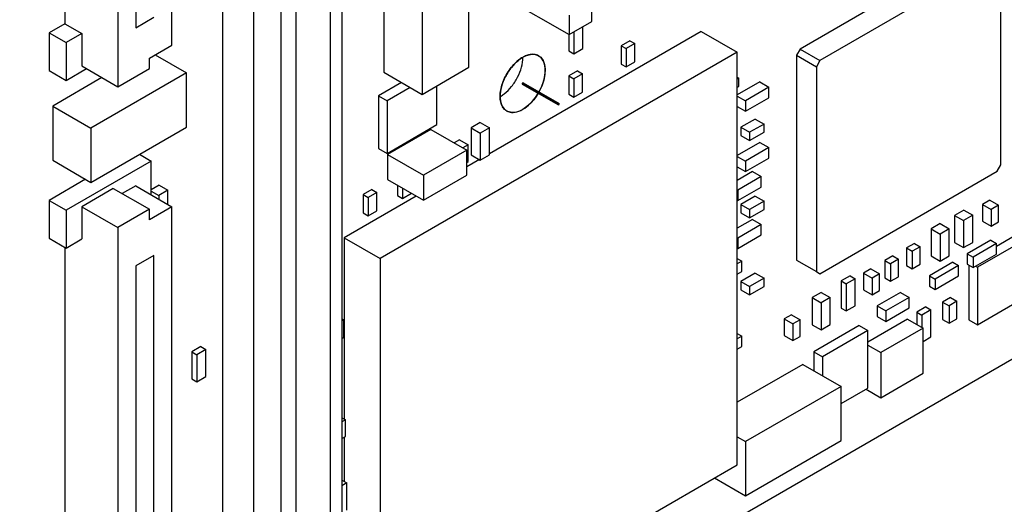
# Model space of a CAD drawing. Header units: inches. Extents: x 0 to 34, y 0 to 22.
# Tile 16 of 55: x 10.1 to 12, y 5.9 to 6.8. Entities that reach past the tile are written whole.
import ezdxf

# ---------------------------------------------------------------- set-up
doc = ezdxf.new("R2010")
doc.units = ezdxf.units.IN
doc.header["$LTSCALE"] = 1.87
doc.header["$MEASUREMENT"] = 0
doc.layers.get('0').update_dxf_attribs({"linetype": 'CONTINUOUS'})
doc.layers.add('DATUMCURVES', color=7, linetype='CONTINUOUS')

msp = doc.modelspace()

# ---------------------------------------------------------------- linework, layer by layer
at = {"color": 7, "linetype": 'CONTINUOUS'}
for p, q in [((10.4139, 6.7798), (10.4139, 7.9328)), ((10.3082, 7.8921), (10.3082, 6.6983)), ((10.2038, 7.8537), (10.2038, 6.8219)), ((10.3434, 7.817), (10.3434, 6.8141)), ((10.7474, 7.2406), (10.7474, 5.6754)), ((10.514, 5.6109), (10.514, 7.1761)), ((10.5749, 5.5758), (10.5749, 7.141)), ((10.7241, 7.1165), (10.7241, 5.704)), ((10.6279, 5.7236), (10.6279, 7.0545)), ((10.6576, 5.7065), (10.6576, 7.0373)), ((11.9932, 6.9732), (11.6455, 6.7724)), ((10.9312, 6.952), (11.1929, 6.8009)), ((12.0321, 6.9507), (11.6844, 6.7499)), ((10.8294, 6.943), (10.8294, 6.7267)), ((12.0392, 6.5451), (12.0392, 6.9466)), ((10.9963, 6.7365), (10.9963, 6.9144)), ((10.9044, 6.8997), (10.9044, 6.6834)), ((11.2371, 6.8265), (11.2371, 6.864)), ((10.3434, 6.8141), (10.3787, 6.8345)), ((11.1929, 6.8385), (11.1929, 6.8009)), ((10.2038, 6.8219), (10.1731, 6.8042)), ((10.2038, 6.8219), (10.2372, 6.8026)), ((11.1929, 6.8009), (11.2371, 6.8265)), ((11.2194, 6.7734), (11.2194, 6.8163)), ((10.1731, 6.8042), (10.1731, 6.7303)), ((10.1731, 6.8042), (10.2065, 6.7849)), ((10.2372, 6.8026), (10.2065, 6.7849)), ((10.2372, 6.8026), (10.2372, 6.7393)), ((11.4517, 6.8067), (11.0363, 6.5669)), ((11.1918, 6.8016), (11.1918, 6.7689)), ((11.2017, 6.806), (11.2017, 6.7632)), ((11.4517, 6.8067), (11.5224, 6.7659)), ((10.2065, 6.7849), (10.2065, 6.711)), ((10.3701, 6.7545), (10.4139, 6.7798)), ((11.3117, 6.7887), (11.2947, 6.7789)), ((11.2947, 6.7789), (11.3046, 6.7732)), ((11.2947, 6.7789), (11.2947, 6.743)), ((11.3216, 6.783), (11.3046, 6.7732)), ((11.3117, 6.7887), (11.3216, 6.783)), ((11.3216, 6.7471), (11.3216, 6.783)), ((10.3812, 6.7609), (10.4426, 6.7254)), ((11.5224, 6.7659), (10.8223, 6.3617)), ((11.1918, 6.7689), (11.2017, 6.7632)), ((11.2017, 6.7632), (11.2194, 6.7734)), ((11.3046, 6.7732), (11.3046, 6.7373)), ((11.5224, 5.9576), (11.5224, 6.7659)), ((11.6455, 6.7724), (11.6384, 6.7601)), ((11.6384, 6.7601), (11.6773, 6.7377)), ((11.6384, 6.7601), (11.6384, 6.3586)), ((11.6455, 6.7724), (11.6844, 6.7499)), ((10.2372, 6.7393), (10.3082, 6.6983)), ((10.3701, 6.734), (10.3701, 6.7545)), ((10.9044, 6.6834), (10.9963, 6.7365)), ((11.2947, 6.743), (11.3046, 6.7373)), ((11.3046, 6.7373), (11.3216, 6.7471)), ((11.6844, 6.7499), (11.6773, 6.7377)), ((11.6773, 6.7377), (11.6773, 6.3361)), ((10.1731, 6.7303), (10.2065, 6.711)), ((10.2065, 6.711), (10.2464, 6.734)), ((10.4426, 6.7254), (10.2552, 6.6172)), ((10.3082, 6.6983), (10.3701, 6.734)), ((10.4426, 6.6193), (10.4426, 6.7254)), ((10.8294, 6.7267), (10.9044, 6.6834)), ((11.2091, 6.7295), (11.1922, 6.7197)), ((11.1922, 6.7197), (11.2021, 6.714)), ((11.1922, 6.7197), (11.1922, 6.6838)), ((11.219, 6.7238), (11.2021, 6.714)), ((11.2091, 6.7295), (11.219, 6.7238)), ((11.219, 6.6879), (11.219, 6.7238)), ((10.2769, 6.7163), (10.1803, 6.6605)), ((10.8641, 6.7067), (10.8188, 6.6805)), ((10.9333, 6.6242), (10.9333, 6.7001)), ((11.1024, 6.7063), (11.1009, 6.7054)), ((11.1009, 6.7054), (11.1717, 6.6646)), ((11.1009, 6.7054), (11.1009, 6.7038)), ((11.1009, 6.7038), (11.1717, 6.663)), ((11.1024, 6.7063), (11.1731, 6.6654)), ((11.2021, 6.714), (11.2021, 6.6781)), ((11.5224, 6.7169), (11.5252, 6.7153)), ((11.5252, 6.7153), (11.5224, 6.7136)), ((11.5666, 6.7078), (11.5224, 6.6823)), ((11.5224, 6.6973), (11.5252, 6.6989)), ((11.5252, 6.6989), (11.5252, 6.7153)), ((11.5666, 6.7078), (11.5843, 6.6976)), ((10.8188, 6.6805), (10.8188, 6.5776)), ((10.8188, 6.6805), (10.8358, 6.6707)), ((10.881, 6.6969), (10.8358, 6.6707)), ((11.1922, 6.6838), (11.2021, 6.6781)), ((11.2021, 6.6781), (11.219, 6.6879)), ((11.5224, 6.6802), (11.5383, 6.671)), ((11.5843, 6.6976), (11.5383, 6.671)), ((11.5843, 6.677), (11.5843, 6.6976)), ((10.1803, 6.6605), (10.1803, 6.5543)), ((10.1803, 6.6605), (10.2552, 6.6172)), ((10.8358, 6.6707), (10.8358, 6.5679)), ((11.1731, 6.6654), (11.1717, 6.6646)), ((11.1717, 6.6646), (11.1717, 6.663)), ((11.1717, 6.663), (11.1731, 6.6638)), ((11.1731, 6.6638), (11.1731, 6.6654)), ((11.5224, 6.6597), (11.5383, 6.6505)), ((11.5383, 6.6505), (11.5843, 6.677)), ((11.5383, 6.671), (11.5383, 6.6505)), ((10.8358, 6.5679), (10.9333, 6.6242)), ((11.0186, 6.6281), (11.0008, 6.6178)), ((11.0186, 6.6281), (11.0363, 6.6179)), ((11.5577, 6.6352), (11.5294, 6.6189)), ((11.5747, 6.6254), (11.5464, 6.6091)), ((11.5577, 6.6352), (11.5747, 6.6254)), ((11.5747, 6.6091), (11.5747, 6.6254)), ((10.2552, 6.5111), (10.4426, 6.6193)), ((10.2552, 6.6172), (10.2552, 6.5111)), ((10.9213, 6.6148), (10.8365, 6.5658)), ((10.9213, 6.6148), (10.992, 6.574)), ((11.0008, 6.6178), (11.0185, 6.6076)), ((11.0008, 6.6178), (11.0008, 6.5648)), ((11.0363, 6.6179), (11.0185, 6.6076)), ((11.0185, 6.6076), (11.0185, 6.5546)), ((11.0363, 6.5648), (11.0363, 6.6179)), ((11.5294, 6.6189), (11.5464, 6.6091)), ((11.5294, 6.6189), (11.5294, 6.6026)), ((11.5294, 6.6026), (11.5464, 6.5928)), ((11.5464, 6.5928), (11.5747, 6.6091)), ((11.5464, 6.6091), (11.5464, 6.5928)), ((10.9779, 6.5944), (10.9673, 6.5883)), ((10.9779, 6.5944), (10.9949, 6.5846)), ((10.9949, 6.5846), (10.9843, 6.5785)), ((10.9949, 6.5519), (10.9949, 6.5846)), ((11.5666, 6.5894), (11.5224, 6.5639)), ((11.5666, 6.5894), (11.5843, 6.5792)), ((10.3506, 6.5661), (10.3736, 6.5528)), ((10.8188, 6.5776), (10.8358, 6.5679)), ((10.8365, 6.5658), (10.9072, 6.525)), ((10.8365, 6.5658), (10.8365, 6.5168)), ((10.992, 6.574), (10.9072, 6.525)), ((10.992, 6.525), (10.992, 6.574)), ((11.0008, 6.5648), (11.0185, 6.5546)), ((11.0185, 6.5546), (11.0363, 6.5648)), ((11.5843, 6.5792), (11.5383, 6.5527)), ((11.5843, 6.5586), (11.5843, 6.5792)), ((10.1803, 6.5543), (10.2552, 6.5111)), ((10.3736, 6.5528), (10.2065, 6.4564)), ((10.3736, 6.4864), (10.3736, 6.5528)), ((11.0167, 6.5556), (10.992, 6.5413)), ((10.992, 6.5503), (10.9949, 6.5519)), ((11.5224, 6.5618), (11.5383, 6.5527)), ((11.5383, 6.5321), (11.5843, 6.5586)), ((11.5383, 6.5527), (11.5383, 6.5321)), ((12.0321, 6.5328), (12.0392, 6.5451)), ((10.9072, 6.476), (10.992, 6.525)), ((10.9072, 6.525), (10.9072, 6.476)), ((11.5224, 6.5413), (11.5383, 6.5321)), ((11.5524, 6.5322), (11.5224, 6.5149)), ((11.5524, 6.5322), (11.5694, 6.5225)), ((11.6844, 6.332), (12.0321, 6.5328)), ((10.2448, 6.5171), (10.1731, 6.4757)), ((10.3893, 6.5056), (10.3736, 6.4965)), ((10.3893, 6.5056), (10.4063, 6.4958)), ((10.8365, 6.5168), (10.9072, 6.476)), ((10.8559, 6.5056), (10.8559, 6.4852)), ((11.5694, 6.5225), (11.5234, 6.4959)), ((11.5694, 6.5019), (11.5694, 6.5225)), ((10.2991, 6.4992), (10.2372, 6.4634)), ((10.2991, 6.4992), (10.3701, 6.4582)), ((10.343, 6.5041), (10.3168, 6.489)), ((10.343, 6.5041), (10.4139, 6.4631)), ((10.3736, 6.4941), (10.3885, 6.4855)), ((10.4063, 6.4958), (10.3885, 6.4855)), ((10.3885, 6.4855), (10.3885, 6.4778)), ((10.4063, 6.4676), (10.4063, 6.4958)), ((10.8061, 6.4968), (10.7891, 6.487)), ((10.7891, 6.487), (10.799, 6.4813)), ((10.7891, 6.487), (10.7891, 6.4511)), ((10.816, 6.4911), (10.799, 6.4813)), ((10.8061, 6.4968), (10.816, 6.4911)), ((10.816, 6.4552), (10.816, 6.4911)), ((10.8658, 6.4999), (10.8658, 6.4795)), ((10.8658, 6.4795), (10.8835, 6.4897)), ((11.5224, 6.4965), (11.5234, 6.4959)), ((11.5234, 6.4753), (11.5694, 6.5019)), ((11.5234, 6.4959), (11.5234, 6.4753)), ((10.1731, 6.4757), (10.1731, 6.4017)), ((10.1731, 6.4757), (10.2065, 6.4564)), ((10.893, 6.4842), (10.7516, 6.4025)), ((10.799, 6.4813), (10.799, 6.4454)), ((10.8559, 6.4852), (10.8658, 6.4795)), ((11.5224, 6.476), (11.5234, 6.4753)), ((11.5577, 6.4842), (11.5294, 6.4679)), ((11.5294, 6.4679), (11.5464, 6.4581)), ((11.5294, 6.4679), (11.5294, 6.4515)), ((11.5747, 6.4744), (11.5464, 6.4581)), ((11.5577, 6.4842), (11.5747, 6.4744)), ((11.5747, 6.4581), (11.5747, 6.4744)), ((12.0174, 6.4761), (12.0032, 6.4679)), ((12.0032, 6.4679), (12.0202, 6.4581)), ((12.0032, 6.4679), (12.0032, 6.4352)), ((12.0174, 6.4761), (12.0343, 6.4663)), ((12.0343, 6.4663), (12.0202, 6.4581)), ((12.0343, 6.4336), (12.0343, 6.4663)), ((10.2065, 6.4564), (10.2065, 6.3824)), ((10.2372, 6.4634), (10.2372, 6.4001)), ((10.2372, 6.4634), (10.3082, 6.4225)), ((10.3701, 6.4582), (10.3082, 6.4225)), ((10.4139, 6.4631), (10.3701, 6.4378)), ((10.3701, 6.4378), (10.3701, 6.4582)), ((10.4139, 5.3101), (10.4139, 6.4631)), ((10.7891, 6.4511), (10.799, 6.4454)), ((10.799, 6.4454), (10.816, 6.4552)), ((11.5294, 6.4515), (11.5464, 6.4417)), ((11.5464, 6.4417), (11.5747, 6.4581)), ((11.5464, 6.4581), (11.5464, 6.4417)), ((11.9662, 6.4567), (11.9483, 6.4464)), ((11.9662, 6.4567), (11.9838, 6.4465)), ((12.0202, 6.4581), (12.0202, 6.4254)), ((11.5524, 6.4384), (11.5224, 6.421)), ((11.5694, 6.4286), (11.5234, 6.402)), ((11.5524, 6.4384), (11.5694, 6.4286)), ((11.5694, 6.408), (11.5694, 6.4286)), ((11.9202, 6.4302), (11.9024, 6.4199)), ((11.9202, 6.4302), (11.9379, 6.42)), ((11.9483, 6.4464), (11.966, 6.4362)), ((11.9483, 6.4464), (11.9483, 6.3933)), ((11.9838, 6.4465), (11.966, 6.4362)), ((11.966, 6.4362), (11.966, 6.3831)), ((11.9838, 6.3934), (11.9838, 6.4465)), ((12.0032, 6.4352), (12.0202, 6.4254)), ((12.0202, 6.4254), (12.0343, 6.4336)), ((10.3082, 6.4225), (10.3082, 5.2286)), ((11.9024, 6.4199), (11.9201, 6.4097)), ((11.9024, 6.4199), (11.9024, 6.3668)), ((11.9379, 6.42), (11.9201, 6.4097)), ((11.9201, 6.4097), (11.9201, 6.3566)), ((11.9379, 6.3669), (11.9379, 6.42)), ((10.1731, 6.4017), (10.2065, 6.3824)), ((10.2065, 6.3824), (10.2372, 6.4001)), ((10.7516, 6.4025), (10.8223, 6.3617)), ((10.7516, 6.4025), (10.7516, 6.0473)), ((11.5224, 6.4026), (11.5234, 6.402)), ((11.5234, 6.3814), (11.5694, 6.408)), ((11.5234, 6.402), (11.5234, 6.3814)), ((11.8696, 6.3915), (11.854, 6.3826)), ((11.8696, 6.3915), (11.8809, 6.385)), ((11.9483, 6.3933), (11.966, 6.3831)), ((11.966, 6.3831), (11.9838, 6.3934)), ((12.0191, 6.3975), (11.9732, 6.3709)), ((12.0304, 6.3909), (11.9845, 6.3644)), ((12.0824, 6.396), (11.9933, 6.3446)), ((12.0191, 6.3975), (12.0304, 6.3909)), ((12.0654, 6.4058), (12.0304, 6.3856)), ((12.0304, 6.3705), (12.0304, 6.3909)), ((10.2038, 6.3841), (10.2038, 5.3522)), ((11.5224, 6.3821), (11.5234, 6.3814)), ((11.854, 6.3826), (11.8653, 6.376)), ((11.854, 6.3826), (11.854, 6.3483)), ((11.8809, 6.385), (11.8653, 6.376)), ((11.8653, 6.376), (11.8653, 6.3417)), ((11.8809, 6.3507), (11.8809, 6.385)), ((11.9732, 6.3709), (11.9845, 6.3644)), ((11.9732, 6.3709), (11.9732, 6.3505)), ((11.9845, 6.344), (12.0304, 6.3705)), ((10.3787, 6.3677), (10.3434, 6.3473)), ((10.3787, 5.3648), (10.3787, 6.3677)), ((10.8223, 6.3617), (10.8223, 5.5534)), ((11.5224, 6.3618), (11.5312, 6.3567)), ((11.5312, 6.3567), (11.5224, 6.3516)), ((11.5312, 6.3361), (11.5312, 6.3567)), ((11.6384, 6.3586), (11.6773, 6.3361)), ((11.8271, 6.367), (11.8116, 6.3581)), ((11.8116, 6.3581), (11.8229, 6.3515)), ((11.8116, 6.3581), (11.8116, 6.3238)), ((11.8385, 6.3605), (11.8229, 6.3515)), ((11.8229, 6.3515), (11.8229, 6.3172)), ((11.8271, 6.367), (11.8385, 6.3605)), ((11.8385, 6.3262), (11.8385, 6.3605)), ((11.8653, 6.3417), (11.8809, 6.3507)), ((11.9449, 6.3546), (11.8989, 6.3281)), ((11.9024, 6.3668), (11.9201, 6.3566)), ((11.9201, 6.3566), (11.9379, 6.3669)), ((11.9449, 6.3546), (11.9562, 6.3481)), ((11.9732, 6.3505), (11.9845, 6.344)), ((11.9845, 6.3644), (11.9845, 6.344)), ((10.3434, 6.3473), (10.3434, 5.3444)), ((11.5224, 6.331), (11.5312, 6.3361)), ((11.5577, 6.3332), (11.5294, 6.3168)), ((11.5577, 6.3332), (11.5747, 6.3234)), ((11.6773, 6.3361), (11.6844, 6.332)), ((11.784, 6.3413), (11.7699, 6.3332)), ((11.7699, 6.3332), (11.7868, 6.3234)), ((11.7699, 6.3332), (11.7699, 6.3005)), ((11.784, 6.3413), (11.801, 6.3315)), ((11.801, 6.3315), (11.7868, 6.3234)), ((11.801, 6.2989), (11.801, 6.3315)), ((11.854, 6.3483), (11.8653, 6.3417)), ((11.9562, 6.3481), (11.9102, 6.3215)), ((11.9562, 6.3277), (11.9562, 6.3481)), ((11.9763, 6.3487), (11.9763, 6.2418)), ((11.9894, 6.3468), (11.9933, 6.3446)), ((11.9933, 6.3446), (11.9933, 6.232)), ((8.5214, 4.1212), (12.3344, 6.3227)), ((11.5294, 6.3168), (11.5464, 6.307)), ((11.5294, 6.3168), (11.5294, 6.3005)), ((11.5747, 6.3234), (11.5464, 6.307)), ((11.5747, 6.307), (11.5747, 6.3234)), ((11.7433, 6.3281), (11.7257, 6.3179)), ((11.7257, 6.3179), (11.7356, 6.3121)), ((11.7257, 6.3179), (11.7257, 6.2648)), ((11.7532, 6.3223), (11.7356, 6.3121)), ((11.7356, 6.3121), (11.7356, 6.2591)), ((11.7433, 6.3281), (11.7532, 6.3223)), ((11.7532, 6.2693), (11.7532, 6.3223)), ((11.7868, 6.3234), (11.7868, 6.2907)), ((11.8116, 6.3238), (11.8229, 6.3172)), ((11.8229, 6.3172), (11.8385, 6.3262)), ((11.8989, 6.3281), (11.9102, 6.3215)), ((11.8989, 6.3281), (11.8989, 6.3077)), ((11.9102, 6.3011), (11.9562, 6.3277)), ((11.9102, 6.3215), (11.9102, 6.3011)), ((11.5294, 6.3005), (11.5464, 6.2907)), ((11.5464, 6.2907), (11.5747, 6.307)), ((11.5464, 6.307), (11.5464, 6.2907)), ((11.6869, 6.2954), (11.669, 6.2851)), ((11.6869, 6.2954), (11.7045, 6.2852)), ((11.7699, 6.3005), (11.7868, 6.2907)), ((11.7868, 6.2907), (11.801, 6.2989)), ((11.8423, 6.2955), (11.7964, 6.2689)), ((11.8423, 6.2955), (11.8593, 6.2857)), ((11.8989, 6.3077), (11.9102, 6.3011)), ((11.669, 6.2851), (11.6867, 6.2749)), ((11.669, 6.2851), (11.669, 6.2321)), ((11.7045, 6.2852), (11.6867, 6.2749)), ((11.6867, 6.2749), (11.6867, 6.2219)), ((11.7045, 6.2322), (11.7045, 6.2852)), ((11.8593, 6.2857), (11.8134, 6.2591)), ((11.8593, 6.2651), (11.8593, 6.2857)), ((11.9403, 6.2854), (11.9247, 6.2764)), ((11.9247, 6.2764), (11.9375, 6.2691)), ((11.9247, 6.2764), (11.9247, 6.2421)), ((11.953, 6.2781), (11.9375, 6.2691)), ((11.9403, 6.2854), (11.953, 6.2781)), ((11.953, 6.2438), (11.953, 6.2781)), ((11.9933, 6.232), (12.0824, 6.2834)), ((11.7257, 6.2648), (11.7356, 6.2591)), ((11.7356, 6.2591), (11.7532, 6.2693)), ((11.7964, 6.2689), (11.8134, 6.2591)), ((11.7964, 6.2689), (11.7964, 6.2484)), ((11.8134, 6.2386), (11.8593, 6.2651)), ((11.8134, 6.2591), (11.8134, 6.2386)), ((11.8918, 6.2668), (11.8742, 6.2566)), ((11.8742, 6.2566), (11.8841, 6.2509)), ((11.8742, 6.2566), (11.8742, 6.2326)), ((11.9017, 6.2611), (11.8841, 6.2509)), ((11.8918, 6.2668), (11.9017, 6.2611)), ((11.9017, 6.208), (11.9017, 6.2611)), ((11.9375, 6.2691), (11.9375, 6.2348)), ((10.7474, 6.2433), (10.7509, 6.2413)), ((10.7509, 6.2413), (10.7474, 6.2392)), ((10.7509, 6.207), (10.7509, 6.2413)), ((11.6284, 6.2515), (11.6143, 6.2433)), ((11.6143, 6.2433), (11.6313, 6.2335)), ((11.6143, 6.2433), (11.6143, 6.2107)), ((11.6284, 6.2515), (11.6454, 6.2417)), ((11.6454, 6.2417), (11.6313, 6.2335)), ((11.6454, 6.2091), (11.6454, 6.2417)), ((11.8561, 6.243), (11.7784, 6.1981)), ((11.7964, 6.2484), (11.8134, 6.2386)), ((11.8561, 6.243), (11.8865, 6.2254)), ((11.8841, 6.2509), (11.8841, 6.2268)), ((11.9247, 6.2421), (11.9375, 6.2348)), ((11.9375, 6.2348), (11.953, 6.2438)), ((11.9763, 6.2418), (11.9933, 6.232)), ((11.6313, 6.2335), (11.6313, 6.2009)), ((11.669, 6.2321), (11.6867, 6.2219)), ((11.7614, 6.2303), (11.6723, 6.1788)), ((11.6867, 6.2219), (11.7045, 6.2322)), ((11.7784, 6.2205), (11.6893, 6.169)), ((11.7614, 6.2303), (11.7784, 6.2205)), ((11.7784, 6.1079), (11.7784, 6.2205)), ((11.8865, 6.2254), (11.8038, 6.1776)), ((11.8865, 6.1368), (11.8865, 6.2254)), ((10.7474, 6.2049), (10.7509, 6.207)), ((11.5224, 6.2148), (11.5312, 6.2097)), ((11.5312, 6.2097), (11.5224, 6.2046)), ((11.5312, 6.1892), (11.5312, 6.2097)), ((11.6143, 6.2107), (11.6313, 6.2009)), ((11.6313, 6.2009), (11.6454, 6.2091)), ((11.8865, 6.1993), (11.9017, 6.208)), ((10.4706, 6.1892), (10.4529, 6.179)), ((10.4529, 6.179), (10.4628, 6.1733)), ((10.4529, 6.179), (10.4529, 6.1259)), ((10.4805, 6.1835), (10.4628, 6.1733)), ((10.4706, 6.1892), (10.4805, 6.1835)), ((10.4805, 6.1304), (10.4805, 6.1835)), ((11.5224, 6.1841), (11.5312, 6.1892)), ((11.6723, 6.1788), (11.6893, 6.169)), ((11.6723, 6.1788), (11.6723, 6.1421)), ((11.7784, 6.1923), (11.8038, 6.1776)), ((11.8038, 6.1776), (11.8038, 6.089)), ((10.4628, 6.1733), (10.4628, 6.1202)), ((11.6893, 6.169), (11.6893, 6.1323)), ((11.6511, 6.1543), (11.5224, 6.08)), ((11.6511, 6.1543), (11.726, 6.1111)), ((10.4529, 6.1259), (10.4628, 6.1202)), ((10.4628, 6.1202), (10.4805, 6.1304)), ((11.8038, 6.089), (11.8865, 6.1368)), ((11.726, 6.1111), (11.5386, 6.0029)), ((11.726, 6.0049), (11.726, 6.1111)), ((11.726, 6.0777), (11.7784, 6.1079)), ((11.7748, 6.1058), (11.8038, 6.089)), ((10.7474, 6.0498), (10.7545, 6.0457)), ((10.7545, 6.0457), (10.7474, 6.0416)), ((10.7545, 6.0131), (10.7545, 6.0457)), ((10.7474, 6.009), (10.7545, 6.0131)), ((10.7516, 6.0114), (10.7516, 5.925)), ((11.5224, 6.0123), (11.5386, 6.0029)), ((11.5386, 5.8967), (11.726, 6.0049)), ((11.5386, 6.0029), (11.5386, 5.8967)), ((10.8223, 5.5534), (11.5224, 5.9576)), ((10.7474, 5.9274), (10.757, 5.9219)), ((11.4778, 5.9318), (11.5386, 5.8967)), ((10.757, 5.9219), (10.7474, 5.9163)), ((10.757, 5.8688), (10.757, 5.9219))]:
    msp.add_line(p, q, dxfattribs=at)
for points, knots in [([(11.1016, 6.756), (11.0989, 6.7545), (11.0908, 6.7489), (11.0787, 6.7366), (11.0672, 6.7187), (11.0596, 6.6994), (11.0575, 6.6859), (11.0575, 6.6795)], [0, 0, 0, 0, 0.100514, 0.32286, 0.559153, 0.790695, 1, 1, 1, 1]), ([(11.0655, 6.6845), (11.0708, 6.6887), (11.0807, 6.6988), (11.0922, 6.7166), (11.0999, 6.736), (11.102, 6.7495), (11.102, 6.7559)], [0, 0, 0, 0, 0.247192, 0.509891, 0.767306, 1, 1, 1, 1]), ([(11.1329, 6.7591), (11.1301, 6.7607), (11.1221, 6.7631), (11.111, 6.7608), (11.1041, 6.7575), (11.1016, 6.756)], [0, 0, 0, 0, 0.291766, 0.739135, 1, 1, 1, 1]), ([(11.1458, 6.7306), (11.1458, 6.7359), (11.1446, 6.7459), (11.1384, 6.7555), (11.1338, 6.7586), (11.1329, 6.7591)], [0, 0, 0, 0, 0.495191, 0.904717, 1, 1, 1, 1]), ([(11.1336, 6.6882), (11.1343, 6.6894), (11.1382, 6.6968), (11.1437, 6.7107), (11.1458, 6.7242), (11.1458, 6.7306)], [0, 0, 0, 0, 0.090664, 0.568266, 1, 1, 1, 1]), ([(11.0575, 6.6795), (11.0575, 6.6741), (11.0587, 6.6642), (11.0649, 6.6545), (11.0695, 6.6515), (11.0704, 6.6509)], [0, 0, 0, 0, 0.495191, 0.904717, 1, 1, 1, 1]), ([(11.0704, 6.6509), (11.0732, 6.6494), (11.0812, 6.6469), (11.0954, 6.6499), (11.1105, 6.6591), (11.123, 6.6718), (11.1297, 6.6815), (11.1322, 6.6858)], [0, 0, 0, 0, 0.123648, 0.313239, 0.54339, 0.807952, 1, 1, 1, 1])]:
    msp.add_open_spline(points, degree=3, knots=knots, dxfattribs=at)
msp.add_open_spline([(11.0579, 6.6793), (11.0605, 6.6809), (11.0631, 6.6826), (11.0655, 6.6845)], degree=3, dxfattribs=at)
at = {"layer": 'DATUMCURVES', "color": 40, "linetype": 'CONTINUOUS'}
for p, q in [((11.1016, 6.7561), (11.1019, 6.7562)), ((11.1019, 6.7562), (11.1032, 6.7569)), ((11.103, 6.7568), (11.1044, 6.7576)), ((11.1043, 6.7575), (11.1056, 6.7582)), ((11.1055, 6.7581), (11.1069, 6.7587)), ((11.1067, 6.7587), (11.1081, 6.7592)), ((11.1079, 6.7592), (11.1094, 6.7597)), ((11.1093, 6.7597), (11.1094, 6.7597)), ((11.1237, 6.762), (11.1238, 6.762)), ((11.0795, 6.7364), (11.0796, 6.7365)), ((11.0939, 6.7508), (11.094, 6.7509)), ((11.0662, 6.715), (11.0678, 6.7183)), ((11.0678, 6.7183), (11.0678, 6.7183)), ((11.0593, 6.6952), (11.0601, 6.6985)), ((11.0601, 6.6985), (11.0601, 6.6985)), ((11.0575, 6.6795), (11.0575, 6.6799)), ((11.0611, 6.6614), (11.0601, 6.6636)), ((11.0601, 6.6636), (11.0601, 6.6636)), ((11.0679, 6.6526), (11.0678, 6.6527))]:
    msp.add_line(p, q, dxfattribs=at)
for points in [[(11.094, 6.7509), (11.0952, 6.7518), (11.0964, 6.7527), (11.0977, 6.7536), (11.0991, 6.7545), (11.1003, 6.7553), (11.1016, 6.7561)], [(11.1094, 6.7597), (11.1118, 6.7606), (11.1143, 6.7612), (11.1167, 6.7617), (11.1191, 6.762), (11.1213, 6.7621), (11.1237, 6.762)], [(11.1143, 6.7612), (11.1168, 6.7617), (11.1191, 6.762), (11.1215, 6.7621), (11.1238, 6.762)], [(11.1238, 6.762), (11.1309, 6.7602), (11.137, 6.7561), (11.1415, 6.75), (11.1445, 6.7421), (11.1458, 6.7328), (11.1453, 6.7222), (11.143, 6.7111), (11.1391, 6.6995), (11.1336, 6.6882)], [(11.0678, 6.7183), (11.0695, 6.7214), (11.0713, 6.7246), (11.0731, 6.7276), (11.0752, 6.7306), (11.0772, 6.7335), (11.0795, 6.7364)], [(11.0713, 6.7246), (11.0733, 6.7278), (11.0752, 6.7306), (11.0773, 6.7336), (11.0796, 6.7365)], [(11.0796, 6.7365), (11.0818, 6.7391), (11.0841, 6.7418), (11.0864, 6.7442), (11.0889, 6.7466), (11.0913, 6.7487), (11.0939, 6.7508)], [(11.0889, 6.7466), (11.0915, 6.7488), (11.094, 6.7509)], [(11.0601, 6.6985), (11.061, 6.7017), (11.0621, 6.7051), (11.0633, 6.7083), (11.0647, 6.7117), (11.0662, 6.715)], [(11.0621, 6.7051), (11.0634, 6.7085), (11.0647, 6.7117)], [(11.0575, 6.6799), (11.0575, 6.6828), (11.0578, 6.6858), (11.0581, 6.6888), (11.0587, 6.6921), (11.0593, 6.6952)], [(11.0601, 6.6636), (11.0593, 6.6659), (11.0587, 6.6684), (11.0581, 6.6709), (11.0578, 6.6737), (11.0575, 6.6764), (11.0575, 6.6795)], [(11.0578, 6.6858), (11.0582, 6.689), (11.0587, 6.6921)], [(11.1322, 6.6858), (11.1279, 6.6792), (11.1233, 6.673), (11.1181, 6.6672), (11.1129, 6.6621), (11.1073, 6.6577), (11.1016, 6.654)], [(11.0678, 6.6527), (11.0662, 6.654), (11.0647, 6.6557), (11.0634, 6.6573), (11.0622, 6.6593), (11.0611, 6.6614)], [(11.0647, 6.6557), (11.0634, 6.6574), (11.0622, 6.6593)], [(11.1016, 6.654), (11.0953, 6.6509), (11.0892, 6.6489), (11.0831, 6.648), (11.0776, 6.6483), (11.0724, 6.6499), (11.0679, 6.6526)]]:
    msp.add_lwpolyline(points, dxfattribs=at)

doc.saveas('drawing.dxf')
